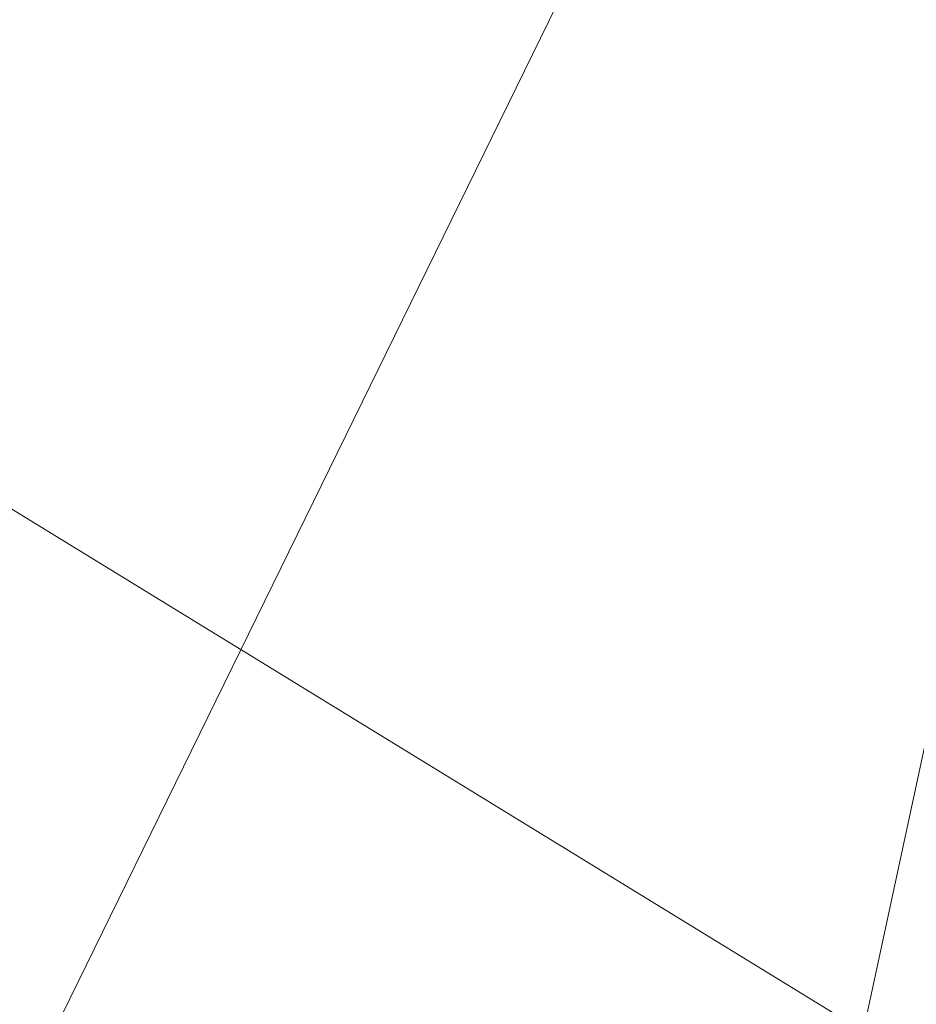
# Model space of a CAD drawing. Header units: millimetres. Extents: x -71 to 71, y -145 to 145.
# Tile 240 of 256: x -59.83 to -57.01, y 33.4 to 36.5. Entities that reach past the tile are written whole.
import ezdxf

# ---------------------------------------------------------------- set-up
doc = ezdxf.new("R2010")
doc.units = ezdxf.units.MM
doc.layers.add('1', color=7, linetype='CONTINUOUS')

msp = doc.modelspace()

# ---------------------------------------------------------------- linework, layer by layer
at = {"layer": '1', "color": 163, "linetype": 'Continuous', "lineweight": 13, "extrusion": (-5.23961e-15, 1.15648e-14, -1)}
msp.add_circle((0, 0, 144.0046), 61.0181, dxfattribs=at)
at = {"layer": '1', "color": 163, "linetype": 'Continuous', "lineweight": 13}
msp.add_circle((0, 0, -145), 60.4434, dxfattribs=at)
msp.add_arc((0, 0, -142.5051), 63.5638, 137.72131, 170.379145, dxfattribs=at)
for points in [[(24.5845, 55.2178, -145), (-60.1123, -6.3181, -145), (-57.4851, 18.678, -145)], [(24.5845, 55.2178, -145), (-35.5277, -48.8997, -145), (-52.3455, -30.2217, -145), (-60.1123, -6.3181, -145)], [(24.5845, 55.2178, -145), (-57.4851, 18.678, -145), (-44.9182, 40.4445, -145)], [(-58.9218, 45.6415, -142.3136), (-65.0951, 33.4261, -142.3373), (-67.861, 47.4219, -142.1695)], [(-65.0951, 33.4261, -142.3373), (-58.9218, 45.6415, -142.3136), (-57.5093, 44.1055, -142.3495)], [(-65.0951, 33.4261, -142.3373), (-57.5093, 44.1055, -142.3495), (-55.1728, 42.6061, -142.3978)], [(-55.1728, 42.6061, -142.3978), (-64.1272, 24.3255, -142.4043), (-65.0951, 33.4261, -142.3373)], [(-59.5749, 22.1627, -142.5051), (-64.1272, 24.3255, -142.4043), (-55.1728, 42.6061, -142.3978)], [(-55.1728, 42.6061, -142.3978), (-51.5818, 41.7705, -142.456), (-59.5749, 22.1627, -142.5051)], [(-59.5749, 22.1627, -142.5051), (-51.5818, 41.7705, -142.456), (-49.4678, 41.9368, -142.4826)], [(-49.4678, 41.9368, -142.4826), (-48.4853, 41.1039, -142.5051), (-59.5749, 22.1627, -142.5051)], [(-48.0383, 41.6254, -142.5051), (-47.3142, 40.998, -142.6799), (-56.9481, 26.0073, -142.6799), (-57.8196, 26.4053, -142.5051)], [(-50.3271, 39.302, -124.5), (-66.3544, 38.9422, -124.7366), (-48.8398, 28.1976, -124.3698)], [(-48.8398, 28.1976, -124.3698), (-66.3544, 38.9422, -124.7366), (-63.9397, 25.3523, -124.586)]]:
    msp.add_3dface(points, dxfattribs=at)

doc.saveas('drawing.dxf')
